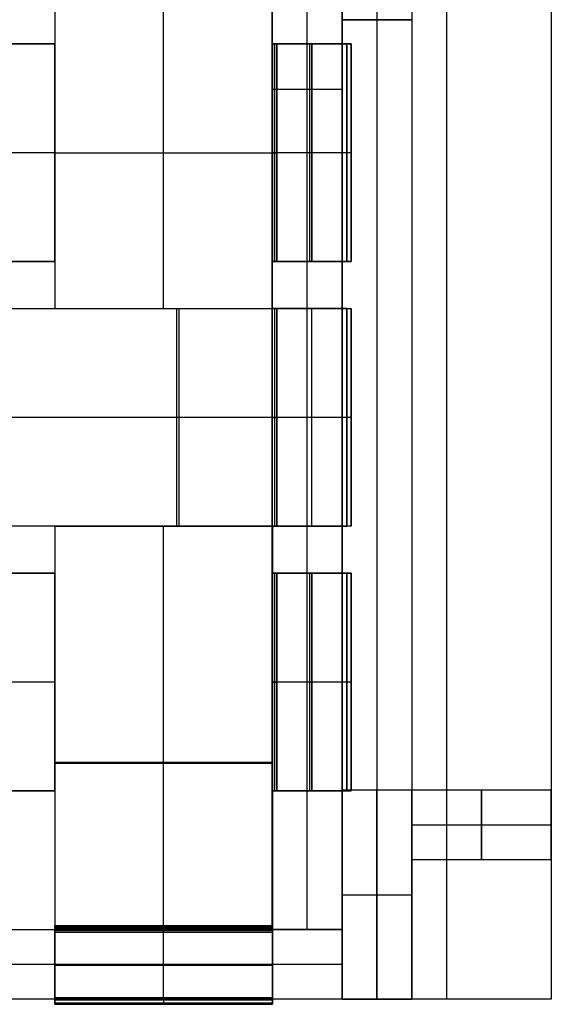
# Model space of a CAD drawing. Header units: millimetres. Extents: x -272 to 272, y -183 to 271.
# Tile 7 of 17: x 150 to 272, y -183 to 44. Entities that reach past the tile are written whole.
import ezdxf

# ---------------------------------------------------------------- set-up
doc = ezdxf.new("R2010")
doc.units = ezdxf.units.MM
doc.layers.add('Défaut', color=7, linetype='Continuous', true_color=0x000000)

msp = doc.modelspace()

# ---------------------------------------------------------------- linework, layer by layer
at = {"layer": 'Défaut'}
for p, q in [((248, -181.48, 652), (248, 268.52, 652)), ((248, -181.48, 636), (248, 268.52, 636)), ((216, -165.48, 452), (216, 220.52, 452)), ((216, -165.48, 404), (216, 220.52, 404)), ((158.07, 48.77, 452.65), (158.07, -22.83, 452.65)), ((183.07, -22.83, 453.15), (183.07, 48.77, 453.15)), ((183.07, -22.83, 452.15), (183.07, 48.77, 452.15)), ((208.07, -22.83, 452.65), (208.07, 48.77, 452.65)), ((86.07, 37.97, 452.65), (158.07, 37.97, 452.65)), ((158.07, 37.97, 452.65), (158.07, -12.03, 452.65)), ((208.07, -12.03, 452.65), (208.07, 37.97, 452.65)), ((208.07, -12.03, 411.15), (208.07, 37.97, 411.15)), ((208.57, -12.03, 419.15), (208.57, 37.97, 419.15)), ((209.07, -12.03, 411.65), (209.07, 37.97, 411.65)), ((216.57, -12.03, 452.15), (216.57, 37.97, 452.15)), ((217.07, 37.97, 453.15), (217.07, 37.97, 452.15)), ((217.07, 37.97, 404.15), (217.07, 37.97, 403.15)), ((217.07, 37.97, 453.15), (217.07, -12.03, 453.15)), ((217.07, -12.03, 404.15), (217.07, 37.97, 404.15)), ((217.07, -12.03, 403.15), (217.07, 37.97, 403.15)), ((225.07, 37.97, 428.15), (226.07, 37.97, 428.15)), ((225.07, -12.03, 428.15), (225.07, 37.97, 428.15)), ((226.07, 37.97, 428.15), (226.07, -12.03, 428.15)), ((224, 27.52, 452), (208, 27.52, 452)), ((224, 27.52, 404), (208, 27.52, 404)), ((158.07, 12.97, 453.15), (86.07, 12.97, 453.15)), ((158.07, 12.97, 452.15), (86.07, 12.97, 452.15)), ((158.07, 12.97, 452.15), (158.07, 12.97, 453.15)), ((158.07, 12.97, 453.15), (208.07, 12.97, 453.15)), ((158.07, 12.97, 452.15), (158.07, 12.97, 453.15)), ((158.07, 12.97, 452.15), (208.07, 12.97, 452.15)), ((208.07, 12.97, 452.15), (208.07, 12.97, 453.15)), ((225.07, 12.97, 452.15), (208.07, 12.97, 452.15)), ((226.07, 12.97, 453.15), (208.07, 12.97, 453.15)), ((208.07, 12.97, 419.15), (209.07, 12.97, 419.15)), ((208.07, 12.97, 403.15), (208.07, 12.97, 419.15)), ((226.07, 12.97, 403.15), (208.07, 12.97, 403.15)), ((208.07, 12.97, 452.15), (208.07, 12.97, 453.15)), ((209.07, 12.97, 404.15), (209.07, 12.97, 419.15)), ((225.07, 12.97, 404.15), (209.07, 12.97, 404.15)), ((225.07, 12.97, 452.15), (225.07, 12.97, 404.15)), ((226.07, 12.97, 453.15), (226.07, 12.97, 403.15)), ((158.07, -12.03, 452.65), (86.07, -12.03, 452.65)), ((217.07, -12.03, 453.15), (217.07, -12.03, 452.15)), ((217.07, -12.03, 404.15), (217.07, -12.03, 403.15)), ((226.07, -12.03, 428.15), (225.07, -12.03, 428.15)), ((158.07, -22.83, 452.65), (208.07, -22.83, 452.65)), ((183.07, -22.83, 453.15), (183.07, -22.83, 452.15)), ((186.07, -72.83, 452.15), (186.07, -22.83, 452.15)), ((186.57, -22.83, 453.15), (186.57, -22.83, 452.15)), ((186.57, -22.83, 453.15), (186.57, -72.83, 453.15)), ((208.07, -72.83, 411.15), (208.07, -22.83, 411.15)), ((208.57, -72.83, 419.15), (208.57, -22.83, 419.15)), ((209.07, -72.83, 411.65), (209.07, -22.83, 411.65)), ((217.07, -72.83, 403.15), (217.07, -22.83, 403.15)), ((217.07, -72.83, 404.15), (217.07, -22.83, 404.15)), ((225.07, -72.83, 428.15), (225.07, -22.83, 428.15)), ((225.07, -22.83, 428.15), (226.07, -22.83, 428.15)), ((226.07, -22.83, 428.15), (226.07, -72.83, 428.15)), ((225.07, -47.83, 452.15), (147.07, -47.83, 452.15)), ((226.07, -47.83, 453.15), (147.07, -47.83, 453.15)), ((226.07, -47.83, 403.15), (208.07, -47.83, 403.15)), ((208.07, -47.83, 403.15), (208.07, -47.83, 419.15)), ((208.07, -47.83, 419.15), (209.07, -47.83, 419.15)), ((225.07, -47.83, 404.15), (209.07, -47.83, 404.15)), ((209.07, -47.83, 404.15), (209.07, -47.83, 419.15)), ((225.07, -47.83, 452.15), (225.07, -47.83, 404.15)), ((226.07, -47.83, 453.15), (226.07, -47.83, 403.15)), ((208.07, -72.83, 452.65), (158.07, -72.83, 452.65)), ((183.07, -72.83, 453.15), (183.07, -72.83, 452.15)), ((183.07, -181.63, 453.15), (183.07, -72.83, 453.15)), ((183.07, -181.13, 452.15), (183.07, -72.83, 452.15)), ((186.57, -72.83, 453.15), (186.57, -72.83, 452.15)), ((226.07, -72.83, 428.15), (225.07, -72.83, 428.15)), ((86.07, -83.63, 452.65), (158.07, -83.63, 452.65)), ((158.07, -83.63, 452.65), (158.07, -133.63, 452.65)), ((208.07, -133.63, 411.15), (208.07, -83.63, 411.15)), ((208.07, -133.63, 452.65), (208.07, -83.63, 452.65)), ((208.57, -133.63, 419.15), (208.57, -83.63, 419.15)), ((209.07, -133.63, 411.65), (209.07, -83.63, 411.65)), ((216.57, -133.63, 452.15), (216.57, -83.63, 452.15)), ((217.07, -133.63, 403.15), (217.07, -83.63, 403.15)), ((217.07, -133.63, 404.15), (217.07, -83.63, 404.15)), ((217.07, -83.63, 453.15), (217.07, -133.63, 453.15)), ((217.07, -83.63, 453.15), (217.07, -83.63, 452.15)), ((217.07, -83.63, 404.15), (217.07, -83.63, 403.15)), ((225.07, -133.63, 428.15), (225.07, -83.63, 428.15)), ((225.07, -83.63, 428.15), (226.07, -83.63, 428.15)), ((226.07, -83.63, 428.15), (226.07, -133.63, 428.15)), ((158.07, -108.63, 453.15), (86.07, -108.63, 453.15)), ((158.07, -108.63, 452.15), (86.07, -108.63, 452.15)), ((158.07, -108.63, 452.15), (158.07, -108.63, 453.15)), ((226.07, -108.63, 403.15), (208.07, -108.63, 403.15)), ((208.07, -108.63, 403.15), (208.07, -108.63, 419.15)), ((208.07, -108.63, 419.15), (209.07, -108.63, 419.15)), ((226.07, -108.63, 453.15), (208.07, -108.63, 453.15)), ((225.07, -108.63, 452.15), (208.07, -108.63, 452.15)), ((208.07, -108.63, 452.15), (208.07, -108.63, 453.15)), ((225.07, -108.63, 404.15), (209.07, -108.63, 404.15)), ((209.07, -108.63, 404.15), (209.07, -108.63, 419.15)), ((225.07, -108.63, 452.15), (225.07, -108.63, 404.15)), ((226.07, -108.63, 453.15), (226.07, -108.63, 403.15)), ((158.07, -126.98, 452.15), (208.07, -126.98, 452.15)), ((158.07, -127.23, 453.15), (208.07, -127.23, 453.15)), ((158.07, -127.73, 452.15), (158.07, -127.73, 453.15)), ((208.07, -127.73, 452.15), (208.07, -127.73, 453.15)), ((158.07, -133.63, 452.65), (86.07, -133.63, 452.65)), ((217.07, -133.63, 453.15), (217.07, -133.63, 452.15)), ((217.07, -133.63, 404.15), (217.07, -133.63, 403.15)), ((226.07, -133.63, 428.15), (225.07, -133.63, 428.15)), ((232, -181.48), (232, -133.48)), ((232, -181.48, 604), (232, -133.48, 604)), ((240, -149.48, 318), (240, -133.48, 318)), ((272, -149.48, 318), (272, -133.48, 318)), ((240, -141.48, 636), (240, -141.48)), ((272, -141.48, 636), (272, -141.48)), ((224, -157.48), (240, -157.48)), ((224, -157.48, 604), (240, -157.48, 604)), ((158.07, -164.63, 411.65), (208.07, -164.63, 411.65)), ((208.07, -164.92, 403.44), (158.07, -164.92, 403.44)), ((183.07, -165.63, 419.15), (183.07, -164.63, 419.15)), ((183.07, -164.63, 404.15), (183.07, -164.63, 419.15)), ((158.07, -165.13, 419.15), (208.07, -165.13, 419.15)), ((158.07, -165.63, 411.9), (208.07, -165.63, 411.9)), ((208.07, -165.77, 404.29), (158.07, -165.77, 404.29)), ((183.07, -165.63, 404.65), (183.07, -165.63, 419.15)), ((183.07, -181.63, 403.15), (183.07, -165.63, 403.15)), ((183.07, -181.13, 404.15), (183.07, -166.13, 404.15)), ((224, -173.48, 452), (-224, -173.48, 452)), ((224, -173.48, 404), (-224, -173.48, 404)), ((158.07, -173.63, 404.15), (208.07, -173.63, 404.15)), ((208.07, -173.63, 403.15), (158.07, -173.63, 403.15)), ((208.07, -181.48, 452), (158.07, -181.48, 452)), ((208.07, -181.48, 404.29), (158.07, -181.48, 404.29)), ((158.07, -181.63, 428.15), (208.07, -181.63, 428.15)), ((158.07, -181.63, 428.15), (158.07, -182.63, 428.15)), ((158.07, -182.34, 452.85), (208.07, -182.34, 452.85)), ((208.07, -182.34, 403.44), (158.07, -182.34, 403.44)), ((158.07, -182.63, 428.15), (208.07, -182.63, 428.15)), ((183.07, -181.63, 451.65), (183.07, -181.63, 404.65)), ((183.07, -182.63, 404.15), (183.07, -182.63, 452.15)), ((208.07, -182.63, 428.15), (208.07, -181.63, 428.15)), ((224, -181.48, 620), (240, -181.48, 620)), ((232, -181.48, 604), (232, -181.48, 636))]:
    msp.add_line(p, q, dxfattribs=at)
at = {"layer": 'Défaut', "extrusion": (1, 0, 0)}
for centre, radius, start, end in [((-165.63, 404.15, 158.07), 1, 270, 0), ((-165.63, 404.15, 208.07), 1, 270, 0), ((-166.13, 404.65, 158.07), 0.5, 270, 0), ((-181.13, 451.65, 158.07), 0.5, 90, 180), ((-181.13, 404.65, 158.07), 0.5, 180, 270), ((-181.63, 452.15, 158.07), 1, 90, 180), ((-181.63, 404.15, 158.07), 1, 180, 270), ((-181.63, 452.15, 183.07), 1, 90, 180), ((-181.63, 452.15, 208.07), 1, 90, 180), ((-181.63, 404.15, 208.07), 1, 180, 270)]:
    msp.add_arc(centre, radius, start, end, dxfattribs=at)
at = {"layer": 'Défaut', "extrusion": (-1, 0, 0)}
for centre, radius, start, end in [((165.63, 404.15, -183.07), 1, 180, 270), ((166.13, 404.65, -183.07), 0.5, 180, 270), ((166.13, 404.65, -208.07), 0.5, 180, 270), ((181.13, 451.65, -183.07), 0.5, 0, 90), ((181.13, 404.65, -183.07), 0.5, 270, 360), ((181.63, 404.15, -183.07), 1, 270, 0), ((181.13, 451.65, -208.07), 0.5, 0, 90), ((181.13, 404.65, -208.07), 0.5, 270, 0)]:
    msp.add_arc(centre, radius, start, end, dxfattribs=at)
at = {"layer": 'Défaut'}
for points in [[(224, 268.52, 604), (224, 43.52, 604), (224, -181.48, 604)], [(224, 268.52, 636), (224, 43.52, 636), (224, -181.48, 636)], [(224, 268.52, 620), (224, 43.52, 620), (224, -181.48, 620)], [(224, -181.48, 652), (224, 43.52, 652), (224, 268.52, 652)], [(224, -181.48, 636), (224, 43.52, 636), (224, 268.52, 636)], [(224, -181.48, 644), (224, 43.52, 644), (224, 268.52, 644)], [(232, 268.52, 604), (232, 43.52, 604), (232, -181.48, 604)], [(232, 268.52, 636), (232, 43.52, 636), (232, -181.48, 636)], [(240, 268.52, 604), (240, 43.52, 604), (240, -181.48, 604)], [(240, 268.52, 636), (240, 43.52, 636), (240, -181.48, 636)], [(240, 268.52, 620), (240, 43.52, 620), (240, -181.48, 620)], [(272, 268.52, 652), (272, 43.52, 652), (272, -181.48, 652)], [(272, 268.52, 636), (272, 43.52, 636), (272, -181.48, 636)], [(272, 268.52, 644), (272, 43.52, 644), (272, -181.48, 644)], [(208, -165.48, 452), (208, 27.52, 452), (208, 220.52, 452)], [(208, -165.48, 404), (208, 27.52, 404), (208, 220.52, 404)], [(208, -165.48, 428), (208, 27.52, 428), (208, 220.52, 428)], [(224, 220.52, 452), (224, 27.52, 452), (224, -165.48, 452)], [(224, 220.52, 404), (224, 27.52, 404), (224, -165.48, 404)], [(224, 220.52, 428), (224, 27.52, 428), (224, -165.48, 428)], [(158.07, 48.77, 453.15), (158.07, 12.97, 453.15), (158.07, -22.83, 453.15)], [(158.07, 48.77, 452.15), (158.07, 12.97, 452.15), (158.07, -22.83, 452.15)], [(208.07, -22.83, 453.15), (208.07, 12.97, 453.15), (208.07, 48.77, 453.15)], [(208.07, -22.83, 452.15), (208.07, 12.97, 452.15), (208.07, 48.77, 452.15)], [(224, 43.52, 636), (224, 43.52, 620), (224, 43.52, 604)], [(224, 43.52, 604), (232, 43.52, 604), (240, 43.52, 604)], [(240, 43.52, 636), (232, 43.52, 636), (224, 43.52, 636)], [(240, 43.52, 604), (240, 43.52, 620), (240, 43.52, 636)], [(158.07, 37.97, 452.15), (122.07, 37.97, 452.15), (86.07, 37.97, 452.15)], [(86.07, 37.97, 453.15), (122.07, 37.97, 453.15), (158.07, 37.97, 453.15)], [(158.07, 37.97, 453.15), (158.07, 37.97, 452.65), (158.07, 37.97, 452.15)], [(158.07, -12.03, 453.15), (158.07, 12.97, 453.15), (158.07, 37.97, 453.15)], [(158.07, 37.97, 452.15), (158.07, 12.97, 452.15), (158.07, -12.03, 452.15)], [(208.07, 37.97, 452.15), (208.07, 37.97, 452.65), (208.07, 37.97, 453.15)], [(208.07, -12.03, 452.15), (208.07, 12.97, 452.15), (208.07, 37.97, 452.15)], [(208.07, 37.97, 453.15), (208.07, 12.97, 453.15), (208.07, -12.03, 453.15)], [(208.07, 37.97, 453.15), (217.07, 37.97, 453.15), (226.07, 37.97, 453.15)], [(226.07, 37.97, 403.15), (217.07, 37.97, 403.15), (208.07, 37.97, 403.15)], [(208.07, 37.97, 403.15), (208.07, 37.97, 411.15), (208.07, 37.97, 419.15)], [(208.07, 37.97, 419.15), (208.57, 37.97, 419.15), (209.07, 37.97, 419.15)], [(225.07, 37.97, 452.15), (216.57, 37.97, 452.15), (208.07, 37.97, 452.15)], [(208.07, 37.97, 419.15), (208.07, 12.97, 419.15), (208.07, -12.03, 419.15)], [(208.07, 37.97, 403.15), (208.07, 12.97, 403.15), (208.07, -12.03, 403.15)], [(209.07, 37.97, 419.15), (209.07, 37.97, 411.65), (209.07, 37.97, 404.15)], [(209.07, 37.97, 404.15), (217.07, 37.97, 404.15), (225.07, 37.97, 404.15)], [(209.07, -12.03, 404.15), (209.07, 12.97, 404.15), (209.07, 37.97, 404.15)], [(209.07, 37.97, 419.15), (209.07, 12.97, 419.15), (209.07, -12.03, 419.15)], [(225.07, 37.97, 404.15), (225.07, 37.97, 428.15), (225.07, 37.97, 452.15)], [(225.07, 37.97, 452.15), (225.07, 12.97, 452.15), (225.07, -12.03, 452.15)], [(225.07, -12.03, 404.15), (225.07, 12.97, 404.15), (225.07, 37.97, 404.15)], [(226.07, 37.97, 453.15), (226.07, 37.97, 428.15), (226.07, 37.97, 403.15)], [(226.07, -12.03, 453.15), (226.07, 12.97, 453.15), (226.07, 37.97, 453.15)], [(226.07, 37.97, 403.15), (226.07, 12.97, 403.15), (226.07, -12.03, 403.15)], [(208, 27.52, 452), (208, 27.52, 428), (208, 27.52, 404)], [(224, 27.52, 452), (224, 27.52, 428), (224, 27.52, 404)], [(86.07, -12.03, 453.15), (122.07, -12.03, 453.15), (158.07, -12.03, 453.15)], [(86.07, -12.03, 452.15), (122.07, -12.03, 452.15), (158.07, -12.03, 452.15)], [(158.07, -12.03, 452.15), (158.07, -12.03, 452.65), (158.07, -12.03, 453.15)], [(208.07, -12.03, 453.15), (208.07, -12.03, 452.65), (208.07, -12.03, 452.15)], [(225.07, -12.03, 452.15), (216.57, -12.03, 452.15), (208.07, -12.03, 452.15)], [(208.07, -12.03, 453.15), (217.07, -12.03, 453.15), (226.07, -12.03, 453.15)], [(209.07, -12.03, 419.15), (208.57, -12.03, 419.15), (208.07, -12.03, 419.15)], [(208.07, -12.03, 419.15), (208.07, -12.03, 411.15), (208.07, -12.03, 403.15)], [(208.07, -12.03, 403.15), (217.07, -12.03, 403.15), (226.07, -12.03, 403.15)], [(225.07, -12.03, 404.15), (217.07, -12.03, 404.15), (209.07, -12.03, 404.15)], [(209.07, -12.03, 404.15), (209.07, -12.03, 411.65), (209.07, -12.03, 419.15)], [(225.07, -12.03, 452.15), (225.07, -12.03, 428.15), (225.07, -12.03, 404.15)], [(226.07, -12.03, 403.15), (226.07, -12.03, 428.15), (226.07, -12.03, 453.15)], [(147.07, -22.83, 452.15), (186.07, -22.83, 452.15), (225.07, -22.83, 452.15)], [(147.07, -22.83, 453.15), (186.57, -22.83, 453.15), (226.07, -22.83, 453.15)], [(158.07, -22.83, 453.15), (183.07, -22.83, 453.15), (208.07, -22.83, 453.15)], [(158.07, -22.83, 452.15), (158.07, -22.83, 452.65), (158.07, -22.83, 453.15)], [(158.07, -22.83, 452.15), (183.07, -22.83, 452.15), (208.07, -22.83, 452.15)], [(208.07, -72.83, 403.15), (208.07, -47.83, 403.15), (208.07, -22.83, 403.15)], [(208.07, -22.83, 403.15), (217.07, -22.83, 403.15), (226.07, -22.83, 403.15)], [(208.07, -22.83, 419.15), (208.07, -22.83, 411.15), (208.07, -22.83, 403.15)], [(208.07, -72.83, 419.15), (208.07, -47.83, 419.15), (208.07, -22.83, 419.15)], [(209.07, -22.83, 419.15), (208.57, -22.83, 419.15), (208.07, -22.83, 419.15)], [(208.07, -22.83, 453.15), (208.07, -22.83, 452.65), (208.07, -22.83, 452.15)], [(209.07, -22.83, 404.15), (209.07, -47.83, 404.15), (209.07, -72.83, 404.15)], [(225.07, -22.83, 404.15), (217.07, -22.83, 404.15), (209.07, -22.83, 404.15)], [(209.07, -72.83, 419.15), (209.07, -47.83, 419.15), (209.07, -22.83, 419.15)], [(209.07, -22.83, 404.15), (209.07, -22.83, 411.65), (209.07, -22.83, 419.15)], [(225.07, -22.83, 404.15), (225.07, -47.83, 404.15), (225.07, -72.83, 404.15)], [(225.07, -72.83, 452.15), (225.07, -47.83, 452.15), (225.07, -22.83, 452.15)], [(225.07, -22.83, 452.15), (225.07, -22.83, 428.15), (225.07, -22.83, 404.15)], [(226.07, -22.83, 453.15), (226.07, -47.83, 453.15), (226.07, -72.83, 453.15)], [(226.07, -72.83, 403.15), (226.07, -47.83, 403.15), (226.07, -22.83, 403.15)], [(226.07, -22.83, 403.15), (226.07, -22.83, 428.15), (226.07, -22.83, 453.15)], [(225.07, -72.83, 452.15), (186.07, -72.83, 452.15), (147.07, -72.83, 452.15)], [(226.07, -72.83, 453.15), (186.57, -72.83, 453.15), (147.07, -72.83, 453.15)], [(158.07, -72.83, 452.15), (183.07, -72.83, 452.15), (208.07, -72.83, 452.15)], [(158.07, -72.83, 453.15), (158.07, -72.83, 452.65), (158.07, -72.83, 452.15)], [(208.07, -72.83, 453.15), (183.07, -72.83, 453.15), (158.07, -72.83, 453.15)], [(158.07, -72.83, 453.15), (158.07, -127.23, 453.15), (158.07, -181.63, 453.15)], [(158.07, -72.83, 452.15), (158.07, -126.98, 452.15), (158.07, -181.13, 452.15)], [(226.07, -72.83, 403.15), (217.07, -72.83, 403.15), (208.07, -72.83, 403.15)], [(208.07, -72.83, 403.15), (208.07, -72.83, 411.15), (208.07, -72.83, 419.15)], [(208.07, -72.83, 419.15), (208.57, -72.83, 419.15), (209.07, -72.83, 419.15)], [(208.07, -72.83, 452.15), (208.07, -72.83, 452.65), (208.07, -72.83, 453.15)], [(208.07, -72.83, 453.15), (208.07, -127.23, 453.15), (208.07, -181.63, 453.15)], [(208.07, -181.13, 452.15), (208.07, -126.98, 452.15), (208.07, -72.83, 452.15)], [(209.07, -72.83, 404.15), (217.07, -72.83, 404.15), (225.07, -72.83, 404.15)], [(209.07, -72.83, 419.15), (209.07, -72.83, 411.65), (209.07, -72.83, 404.15)], [(225.07, -72.83, 404.15), (225.07, -72.83, 428.15), (225.07, -72.83, 452.15)], [(226.07, -72.83, 453.15), (226.07, -72.83, 428.15), (226.07, -72.83, 403.15)], [(158.07, -83.63, 453.15), (122.07, -83.63, 453.15), (86.07, -83.63, 453.15)], [(158.07, -83.63, 452.15), (122.07, -83.63, 452.15), (86.07, -83.63, 452.15)], [(158.07, -83.63, 452.15), (158.07, -108.63, 452.15), (158.07, -133.63, 452.15)], [(158.07, -83.63, 453.15), (158.07, -83.63, 452.65), (158.07, -83.63, 452.15)], [(158.07, -133.63, 453.15), (158.07, -108.63, 453.15), (158.07, -83.63, 453.15)], [(208.07, -133.63, 403.15), (208.07, -108.63, 403.15), (208.07, -83.63, 403.15)], [(208.07, -83.63, 403.15), (217.07, -83.63, 403.15), (226.07, -83.63, 403.15)], [(208.07, -83.63, 419.15), (208.07, -83.63, 411.15), (208.07, -83.63, 403.15)], [(208.07, -133.63, 419.15), (208.07, -108.63, 419.15), (208.07, -83.63, 419.15)], [(209.07, -83.63, 419.15), (208.57, -83.63, 419.15), (208.07, -83.63, 419.15)], [(208.07, -83.63, 453.15), (208.07, -108.63, 453.15), (208.07, -133.63, 453.15)], [(226.07, -83.63, 453.15), (217.07, -83.63, 453.15), (208.07, -83.63, 453.15)], [(208.07, -83.63, 452.15), (208.07, -83.63, 452.65), (208.07, -83.63, 453.15)], [(225.07, -83.63, 452.15), (216.57, -83.63, 452.15), (208.07, -83.63, 452.15)], [(208.07, -133.63, 452.15), (208.07, -108.63, 452.15), (208.07, -83.63, 452.15)], [(209.07, -83.63, 404.15), (209.07, -108.63, 404.15), (209.07, -133.63, 404.15)], [(225.07, -83.63, 404.15), (217.07, -83.63, 404.15), (209.07, -83.63, 404.15)], [(209.07, -133.63, 419.15), (209.07, -108.63, 419.15), (209.07, -83.63, 419.15)], [(209.07, -83.63, 404.15), (209.07, -83.63, 411.65), (209.07, -83.63, 419.15)], [(225.07, -83.63, 404.15), (225.07, -108.63, 404.15), (225.07, -133.63, 404.15)], [(225.07, -133.63, 452.15), (225.07, -108.63, 452.15), (225.07, -83.63, 452.15)], [(225.07, -83.63, 452.15), (225.07, -83.63, 428.15), (225.07, -83.63, 404.15)], [(226.07, -83.63, 453.15), (226.07, -108.63, 453.15), (226.07, -133.63, 453.15)], [(226.07, -133.63, 403.15), (226.07, -108.63, 403.15), (226.07, -83.63, 403.15)], [(226.07, -83.63, 403.15), (226.07, -83.63, 428.15), (226.07, -83.63, 453.15)], [(158.07, -133.63, 453.15), (122.07, -133.63, 453.15), (86.07, -133.63, 453.15)], [(86.07, -133.63, 452.15), (122.07, -133.63, 452.15), (158.07, -133.63, 452.15)], [(158.07, -133.63, 452.15), (158.07, -133.63, 452.65), (158.07, -133.63, 453.15)], [(226.07, -133.63, 403.15), (217.07, -133.63, 403.15), (208.07, -133.63, 403.15)], [(208.07, -133.63, 403.15), (208.07, -133.63, 411.15), (208.07, -133.63, 419.15)], [(208.07, -133.63, 419.15), (208.57, -133.63, 419.15), (209.07, -133.63, 419.15)], [(208.07, -133.63, 453.15), (217.07, -133.63, 453.15), (226.07, -133.63, 453.15)], [(208.07, -133.63, 453.15), (208.07, -133.63, 452.65), (208.07, -133.63, 452.15)], [(208.07, -133.63, 452.15), (216.57, -133.63, 452.15), (225.07, -133.63, 452.15)], [(209.07, -133.63, 404.15), (217.07, -133.63, 404.15), (225.07, -133.63, 404.15)], [(209.07, -133.63, 419.15), (209.07, -133.63, 411.65), (209.07, -133.63, 404.15)], [(240, -133.48), (232, -133.48), (224, -133.48)], [(224, -133.48), (224, -133.48, 302), (224, -133.48, 604)], [(240, -133.48, 604), (232, -133.48, 604), (224, -133.48, 604)], [(224, -133.48), (224, -157.48), (224, -181.48)], [(224, -133.48, 604), (224, -157.48, 604), (224, -181.48, 604)], [(240, -133.48, 302), (232, -133.48, 302), (224, -133.48, 302)], [(224, -133.48, 302), (224, -157.48, 302), (224, -181.48, 302)], [(225.07, -133.63, 404.15), (225.07, -133.63, 428.15), (225.07, -133.63, 452.15)], [(226.07, -133.63, 453.15), (226.07, -133.63, 428.15), (226.07, -133.63, 403.15)], [(232, -133.48), (232, -133.48, 302), (232, -133.48, 604)], [(240, -181.48), (240, -157.48), (240, -133.48)], [(240, -133.48), (240, -133.48, 302), (240, -133.48, 604)], [(240, -181.48, 604), (240, -157.48, 604), (240, -133.48, 604)], [(240, -181.48, 302), (240, -157.48, 302), (240, -133.48, 302)], [(272, -133.48, 636), (256, -133.48, 636), (240, -133.48, 636)], [(240, -149.48, 636), (240, -141.48, 636), (240, -133.48, 636)], [(272, -133.48), (256, -133.48), (240, -133.48)], [(240, -133.48, 636), (240, -133.48, 318), (240, -133.48)], [(240, -133.48), (240, -141.48), (240, -149.48)], [(272, -133.48, 318), (256, -133.48, 318), (240, -133.48, 318)], [(256, -149.48, 636), (256, -141.48, 636), (256, -133.48, 636)], [(256, -133.48, 636), (256, -133.48, 318), (256, -133.48)], [(256, -133.48), (256, -141.48), (256, -149.48)], [(272, -149.48, 636), (272, -141.48, 636), (272, -133.48, 636)], [(272, -133.48, 636), (272, -133.48, 318), (272, -133.48)], [(272, -133.48), (272, -141.48), (272, -149.48)], [(272, -141.48, 636), (256, -141.48, 636), (240, -141.48, 636)], [(272, -141.48), (256, -141.48), (240, -141.48)], [(272, -149.48, 636), (256, -149.48, 636), (240, -149.48, 636)], [(272, -149.48), (256, -149.48), (240, -149.48)], [(240, -149.48), (240, -149.48, 318), (240, -149.48, 636)], [(272, -149.48, 318), (256, -149.48, 318), (240, -149.48, 318)], [(256, -149.48), (256, -149.48, 318), (256, -149.48, 636)], [(272, -149.48), (272, -149.48, 318), (272, -149.48, 636)], [(224, -157.48), (224, -157.48, 302), (224, -157.48, 604)], [(240, -157.48), (240, -157.48, 302), (240, -157.48, 604)], [(158.07, -164.63, 404.15), (183.07, -164.63, 404.15), (208.07, -164.63, 404.15)], [(208.07, -164.63, 419.15), (183.07, -164.63, 419.15), (158.07, -164.63, 419.15)], [(158.07, -164.63, 419.15), (158.07, -165.13, 419.15), (158.07, -165.63, 419.15)], [(158.07, -164.63, 404.15), (158.07, -164.63, 411.65), (158.07, -164.63, 419.15)], [(208.07, -164.63, 404.15), (208.07, -164.63, 411.65), (208.07, -164.63, 419.15)], [(208.07, -164.63, 419.15), (208.07, -165.13, 419.15), (208.07, -165.63, 419.15)], [(-224, -165.48, 452), (0, -165.48, 452), (224, -165.48, 452)], [(-224, -165.48, 404), (0, -165.48, 404), (224, -165.48, 404)], [(-224, -165.48, 428), (0, -165.48, 428), (224, -165.48, 428)], [(158.07, -165.63, 404.65), (183.07, -165.63, 404.65), (208.07, -165.63, 404.65)], [(208.07, -165.63, 419.15), (183.07, -165.63, 419.15), (158.07, -165.63, 419.15)], [(158.07, -165.63, 419.15), (158.07, -165.63, 411.9), (158.07, -165.63, 404.65)], [(158.07, -181.63, 403.15), (158.07, -173.63, 403.15), (158.07, -165.63, 403.15)], [(158.07, -165.63, 403.15), (183.07, -165.63, 403.15), (208.07, -165.63, 403.15)], [(208.07, -166.13, 404.15), (183.07, -166.13, 404.15), (158.07, -166.13, 404.15)], [(158.07, -166.13, 404.15), (158.07, -173.63, 404.15), (158.07, -181.13, 404.15)], [(208, -165.48, 452), (208, -165.48, 428), (208, -165.48, 404)], [(224, -165.48, 452), (216, -165.48, 452), (208, -165.48, 452)], [(224, -165.48, 404), (216, -165.48, 404), (208, -165.48, 404)], [(224, -165.48, 428), (216, -165.48, 428), (208, -165.48, 428)], [(208.07, -181.63, 403.15), (208.07, -173.63, 403.15), (208.07, -165.63, 403.15)], [(208.07, -165.63, 419.15), (208.07, -165.63, 411.9), (208.07, -165.63, 404.65)], [(208.07, -166.13, 404.15), (208.07, -173.63, 404.15), (208.07, -181.13, 404.15)], [(216, -165.48, 452), (216, -165.48, 428), (216, -165.48, 404)], [(224, -165.48, 452), (224, -165.48, 428), (224, -165.48, 404)], [(224, -165.48, 452), (224, -165.48, 428), (224, -165.48, 404)], [(224, -165.48, 452), (224, -173.48, 452), (224, -181.48, 452)], [(224, -165.48, 404), (224, -173.48, 404), (224, -181.48, 404)], [(224, -165.48, 428), (224, -173.48, 428), (224, -181.48, 428)], [(224, -173.48, 452), (224, -173.48, 428), (224, -173.48, 404)], [(224, -181.48, 452), (0, -181.48, 452), (-224, -181.48, 452)], [(224, -181.48, 404), (0, -181.48, 404), (-224, -181.48, 404)], [(224, -181.48, 428), (0, -181.48, 428), (-224, -181.48, 428)], [(208.07, -181.13, 452.15), (183.07, -181.13, 452.15), (158.07, -181.13, 452.15)], [(158.07, -181.13, 404.15), (183.07, -181.13, 404.15), (208.07, -181.13, 404.15)], [(158.07, -181.63, 453.15), (183.07, -181.63, 453.15), (208.07, -181.63, 453.15)], [(158.07, -181.63, 451.65), (183.07, -181.63, 451.65), (208.07, -181.63, 451.65)], [(208.07, -181.63, 404.65), (183.07, -181.63, 404.65), (158.07, -181.63, 404.65)], [(158.07, -181.63, 404.65), (158.07, -181.63, 428.15), (158.07, -181.63, 451.65)], [(158.07, -181.63, 403.15), (183.07, -181.63, 403.15), (208.07, -181.63, 403.15)], [(158.07, -182.63, 452.15), (183.07, -182.63, 452.15), (208.07, -182.63, 452.15)], [(208.07, -182.63, 404.15), (183.07, -182.63, 404.15), (158.07, -182.63, 404.15)], [(158.07, -182.63, 452.15), (158.07, -182.63, 428.15), (158.07, -182.63, 404.15)], [(208.07, -181.63, 404.65), (208.07, -181.63, 428.15), (208.07, -181.63, 451.65)], [(208.07, -182.63, 452.15), (208.07, -182.63, 428.15), (208.07, -182.63, 404.15)], [(224, -181.48), (224, -181.48, 302), (224, -181.48, 604)], [(224, -181.48), (232, -181.48), (240, -181.48)], [(224, -181.48, 604), (232, -181.48, 604), (240, -181.48, 604)], [(224, -181.48, 302), (232, -181.48, 302), (240, -181.48, 302)], [(224, -181.48, 636), (224, -181.48, 620), (224, -181.48, 604)], [(224, -181.48, 604), (232, -181.48, 604), (240, -181.48, 604)], [(240, -181.48, 636), (232, -181.48, 636), (224, -181.48, 636)], [(272, -181.48, 652), (248, -181.48, 652), (224, -181.48, 652)], [(224, -181.48, 652), (224, -181.48, 644), (224, -181.48, 636)], [(272, -181.48, 636), (248, -181.48, 636), (224, -181.48, 636)], [(272, -181.48, 644), (248, -181.48, 644), (224, -181.48, 644)], [(224, -181.48, 452), (224, -181.48, 428), (224, -181.48, 404)], [(232, -181.48), (232, -181.48, 302), (232, -181.48, 604)], [(240, -181.48), (240, -181.48, 302), (240, -181.48, 604)], [(240, -181.48, 604), (240, -181.48, 620), (240, -181.48, 636)], [(248, -181.48, 652), (248, -181.48, 644), (248, -181.48, 636)], [(272, -181.48, 652), (272, -181.48, 644), (272, -181.48, 636)]]:
    msp.add_open_spline(points, degree=2, dxfattribs=at)

doc.saveas('drawing.dxf')
